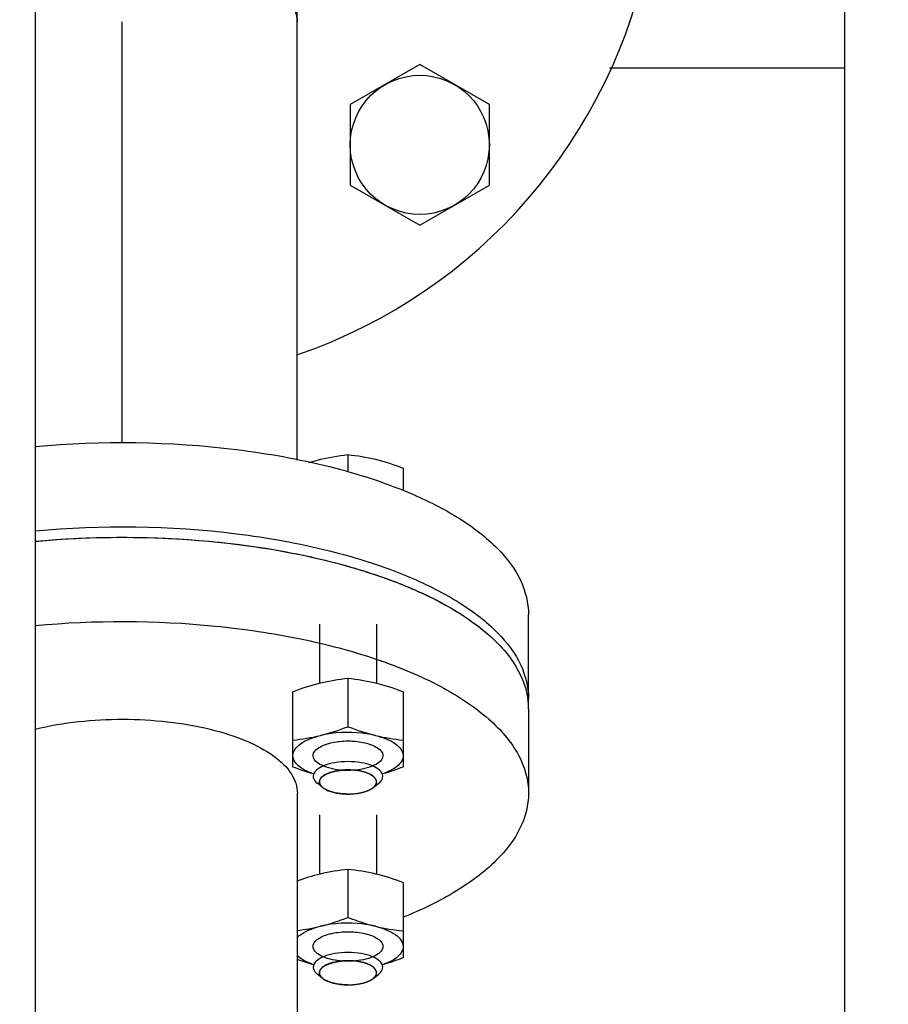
# Model space of a CAD drawing. Header units: millimetres. Extents: x 0 to 1189, y 0 to 841.
# Tile 60 of 172: x 637.65 to 643.64, y 305.76 to 312.55. Entities that reach past the tile are written whole.
import ezdxf
from ezdxf.enums import TextEntityAlignment as Align

# ---------------------------------------------------------------- set-up
doc = ezdxf.new("R2010")
doc.units = ezdxf.units.MM
doc.header["$LTSCALE"] = 65.395
doc.linetypes.add('CENTER', pattern=[0.6, 0.375, -0.075, 0.075, -0.075])
doc.layers.get('0').update_dxf_attribs({"linetype": 'CONTINUOUS'})
for name, color, linetype in [('32007_153200_12_ABL1862', 7, 'CONTINUOUS'), ('32007_153200_12_T2_PBL2089', 7, 'CONTINUOUS'), ('32007_153200_13_ABL1738', 7, 'CONTINUOUS'), ('32007_153200_13_T1_PBL1775', 7, 'CONTINUOUS'), ('8M32E_GENSET_GENERATOR_ABL1724', 7, 'CONTINUOUS'), ('8M32E_GENSET_GENERATOR_T1_PBL1725', 7, 'CONTINUOUS'), ('8M32E_GENSET_VERROHRUNG_ABL1728', 7, 'CONTINUOUS'), ('D2616-2-K-76_1-2_9-60_3-2_9_PBL1779', 7, 'CONTINUOUS'), ('D931_1-M12X50_PBL1780', 7, 'CONTINUOUS'), ('D931_1-M12X50_PBL1781', 7, 'CONTINUOUS'), ('D931_1-M16X60_PBL1788', 7, 'CONTINUOUS'), ('D934-M12_PBL1778', 7, 'CONTINUOUS'), ('D934-M12_PBL1786', 7, 'CONTINUOUS'), ('E1514-FF-DN50-PN6X2_PBL1737', 7, 'CONTINUOUS'), ('EN1092-1-01A-DN50-PN6_PBL1739', 7, 'CONTINUOUS'), ('EN1092-1-01A-DN65_PN16-77_5_PBL2256', 7, 'CONTINUOUS'), ('oben_15_VBL1723', 7, 'CONTINUOUS')]:
    doc.layers.add(name, color=color, linetype=linetype)
doc.styles.get("Standard").update_dxf_attribs({"font": 'txt', "width": 0.6})
doc.dimstyles.new('DIMSTYLE_4', dxfattribs={"dimtxt": 3.5, "dimasz": 3.5, "dimexe": 1.8, "dimexo": 0, "dimgap": 0.875, "dimtad": 1, "dimdec": 0, "dimlfac": 25, "dimdsep": 46, "dimtxsty": 'Standard', "dimblk": '_FILLED', "dimblk1": '_FILLED', "dimblk2": '_FILLED', "dimcen": 0.09, "dimadec": 0, "dimazin": 0, "dimtp": 2, "dimtm": 2, "dimtfac": 1, "dimtdec": 0, "dimtofl": 0, "dimtmove": 0, "dimatfit": 3, "dimldrblk": '_FILLED', "dimfxl": 1, "dimtolj": 1, "dimarcsym": 0})

# ---------------------------------------------------------------- blocks, each defined once
blk = doc.blocks.new('_FILLED')
at = {"color": 0, "linetype": 'ByBlock'}
blk.add_solid([(0, 0), (-1, 0.1671), (-1, -0.1671)], dxfattribs=at)
blk = doc.blocks.new('*D15')
at = {"color": 2, "linetype": 'Continuous'}
for p, q in [((625.1793, 298.9369), (625.1793, 365.0173)), ((1060.2302, 300.0614), (1060.2302, 365.0173)), ((625.1793, 363.2173), (842.7048, 363.2173)), ((1060.2302, 363.2173), (842.7048, 363.2173))]:
    blk.add_line(p, q, dxfattribs=at)
at = {"color": 2, "linetype": 'Continuous', "xscale": 3.5, "yscale": 3.5, "zscale": 3.5, "rotation": 180}
blk.add_blockref('_FILLED', (625.1793, 363.2173), dxfattribs=at)
at = {"color": 2, "linetype": 'Continuous', "xscale": 3.5, "yscale": 3.5, "zscale": 3.5}
blk.add_blockref('_FILLED', (1060.2302, 363.2173), dxfattribs=at)
at = {"color": 2, "linetype": 'Continuous', "width": 0.647619}
blk.add_text('10876', height=3.5, dxfattribs=at).set_placement((842.7048, 364.0923), align=Align.CENTER)
blk = doc.blocks.new('8M32E_GENSET_GENERATOR_T1_PBL1725', base_point=(691.0193, 287.4169))
at = {"layer": '8M32E_GENSET_GENERATOR_T1_PBL1725', "color": 7, "linetype": 'Continuous'}
for p, q in [((643.3393, 264.9369), (643.3393, 323.3369)), ((637.7593, 301.5453), (637.7593, 318.8493)), ((641.1593, 307.7983), (641.1593, 307.2183)), ((639.5653, 301.5453), (639.5653, 307.2183))]:
    blk.add_line(p, q, dxfattribs=at)
for centre, radius, start, end in [((640.6541, 307.7981), 0.5052, 0.46446, 8.21504), ((640.6593, 307.7983), 0.5, 0.00001, 0.44377)]:
    blk.add_arc(centre, radius, start, end, dxfattribs=at)
for points, knots in [([(637.7587, 308.9541), (638.1566, 308.991), (638.7532, 308.9914), (639.5168, 308.8857), (640.0305, 308.7588), (640.4695, 308.5897), (640.8157, 308.3844), (641.0575, 308.1493), (641.1412, 307.9596), (641.1541, 307.8703)], [0, 0, 0, 0, 0.317099, 0.469824, 0.610994, 0.736002, 0.841869, 0.928365, 1, 1, 1, 1]), ([(637.7587, 308.3741), (638.1704, 308.4123), (638.787, 308.4108), (639.5731, 308.2953), (640.0962, 308.1585), (640.5366, 307.9775), (640.8751, 307.7591), (641.1004, 307.5079), (641.1593, 307.3087), (641.1593, 307.2183)], [0, 0, 0, 0, 0.322055, 0.476418, 0.618059, 0.742138, 0.845795, 0.92959, 1, 1, 1, 1]), ([(637.7585, 307.6602), (637.955, 307.7079), (638.2635, 307.7387), (638.6678, 307.7169), (638.9542, 307.668), (639.202, 307.5907), (639.3959, 307.4892), (639.5283, 307.3678), (639.5653, 307.2643), (639.5653, 307.2183)], [0, 0, 0, 0, 0.30262, 0.458423, 0.605553, 0.736367, 0.845372, 0.931134, 1, 1, 1, 1]), ([(641.1593, 307.2183), (641.1593, 307.137), (641.1129, 306.9601), (640.9293, 306.729), (640.6491, 306.5236), (640.4221, 306.4147), (640.2959, 306.3636)], [0, 0, 0, 0, 0.190738, 0.412005, 0.680511, 1, 1, 1, 1])]:
    blk.add_open_spline(points, degree=3, knots=knots, dxfattribs=at)
blk = doc.blocks.new('8M32E_GENSET_GENERATOR_ABL1724', base_point=(691.0193, 287.4169))
at = {"layer": '8M32E_GENSET_GENERATOR_T1_PBL1725'}
blk.add_blockref('8M32E_GENSET_GENERATOR_T1_PBL1725', (691.0193, 287.4169), dxfattribs=at)
blk = doc.blocks.new('E1514-FF-DN50-PN6X2_PBL1737', base_point=(638.3589, 308.4257))
at = {"layer": 'E1514-FF-DN50-PN6X2_PBL1737', "color": 7, "linetype": 'Continuous'}
for p, q in [((635.5589, 307.7984), (635.5589, 307.8709)), ((641.1589, 307.8022), (641.1589, 307.8709)), ((635.5589, 307.7984), (635.5589, 307.8016)), ((635.5589, 307.7982), (635.5589, 307.7984)), ((635.5589, 307.7967), (635.5589, 307.7982))]:
    blk.add_line(p, q, dxfattribs=at)
blk.add_arc((639.6855, 306.8726), 1.8734, 57.20999, 57.99048, dxfattribs=at)
for points, knots in [([(637.7582, 309.0267), (638.2186, 309.0695), (638.9053, 309.061), (639.7663, 308.9077), (640.1603, 308.7831), (640.3388, 308.7077)], [0, 0, 0, 0, 0.529296, 0.778155, 1, 1, 1, 1]), ([(637.7582, 308.9542), (638.1326, 308.989), (638.8648, 308.9927), (639.5894, 308.8754), (639.9285, 308.7784)], [0, 0, 0, 0, 0.515961, 1, 1, 1, 1]), ([(635.5589, 307.8709), (635.5589, 307.9686), (635.6289, 308.1859), (635.8896, 308.4515), (636.2765, 308.6785), (636.5853, 308.7909), (636.7564, 308.8413)], [0, 0, 0, 0, 0.179761, 0.398071, 0.671698, 1, 1, 1, 1]), ([(635.5589, 307.8016), (635.5595, 307.8991), (635.6306, 308.1156), (635.8913, 308.3802), (636.2776, 308.6065), (636.5858, 308.7185), (636.7564, 308.7688)], [0, 0, 0, 0, 0.179821, 0.398293, 0.671917, 1, 1, 1, 1]), ([(639.9285, 308.7784), (639.9648, 308.768), (640.1036, 308.7263), (640.2401, 308.6769), (640.3388, 308.6352)], [0, 0, 0, 0, 0.260661, 1, 1, 1, 1]), ([(640.3388, 308.7077), (640.459, 308.6569), (640.6753, 308.5489), (640.9415, 308.3472), (641.1154, 308.1213), (641.1589, 307.95), (641.1589, 307.8709)], [0, 0, 0, 0, 0.317964, 0.585742, 0.807567, 1, 1, 1, 1]), ([(640.3388, 308.6352), (640.3697, 308.6221), (640.4862, 308.5706), (640.5991, 308.5108), (640.6785, 308.4612)], [0, 0, 0, 0, 0.264068, 1, 1, 1, 1]), ([(640.7001, 308.4475), (640.7226, 308.433), (640.8058, 308.3768), (640.884, 308.3128), (640.9363, 308.2608)], [0, 0, 0, 0, 0.266096, 1, 1, 1, 1])]:
    blk.add_open_spline(points, degree=3, knots=knots, dxfattribs=at)
blk = doc.blocks.new('EN1092-1-01A-DN50-PN6_PBL1739', base_point=(638.3589, 308.7529))
at = {"layer": 'EN1092-1-01A-DN50-PN6_PBL1739', "color": 7, "linetype": 'Continuous'}
for p, q in [((635.5589, 307.8709), (635.5589, 308.451)), ((641.1589, 307.8709), (641.1589, 308.451))]:
    blk.add_line(p, q, dxfattribs=at)
for points, knots in [([(637.7582, 309.6068), (638.2186, 309.6495), (638.9053, 309.641), (639.7663, 309.4878), (640.1603, 309.3632), (640.3388, 309.2877)], [0, 0, 0, 0, 0.529296, 0.778155, 1, 1, 1, 1]), ([(635.5589, 308.451), (635.5589, 308.5486), (635.6289, 308.7659), (635.8896, 309.0316), (636.2765, 309.2586), (636.5853, 309.3709), (636.7564, 309.4214)], [0, 0, 0, 0, 0.179761, 0.398071, 0.671698, 1, 1, 1, 1]), ([(640.3388, 309.2877), (640.459, 309.2369), (640.6753, 309.129), (640.9415, 308.9272), (641.1154, 308.7014), (641.1589, 308.53), (641.1589, 308.451)], [0, 0, 0, 0, 0.317964, 0.585742, 0.807567, 1, 1, 1, 1]), ([(637.7582, 309.0267), (638.2186, 309.0695), (638.9053, 309.061), (639.7663, 308.9077), (640.1603, 308.7831), (640.3388, 308.7077)], [0, 0, 0, 0, 0.529296, 0.778155, 1, 1, 1, 1]), ([(635.5589, 307.8709), (635.5589, 307.9686), (635.6289, 308.1859), (635.8896, 308.4515), (636.2765, 308.6785), (636.5853, 308.7909), (636.7564, 308.8413)], [0, 0, 0, 0, 0.179761, 0.398071, 0.671698, 1, 1, 1, 1]), ([(640.3388, 308.7077), (640.459, 308.6569), (640.6753, 308.5489), (640.9415, 308.3472), (641.1154, 308.1213), (641.1589, 307.95), (641.1589, 307.8709)], [0, 0, 0, 0, 0.317964, 0.585742, 0.807567, 1, 1, 1, 1])]:
    blk.add_open_spline(points, degree=3, knots=knots, dxfattribs=at)
blk = doc.blocks.new('32007_153200_13_T1_PBL1775', base_point=(638.6593, 311.2788))
at = {"layer": '32007_153200_13_T1_PBL1775', "color": 2, "linetype": 'CENTER'}
blk.add_line((638.3589, 309.6343), (638.3589, 312.5341), dxfattribs=at)
at = {"layer": '32007_153200_13_T1_PBL1775', "color": 7, "linetype": 'Continuous'}
blk.add_line((639.5649, 309.5139), (639.5649, 312.5341), dxfattribs=at)
blk.add_open_spline([(637.7537, 312.9749), (637.9503, 313.0231), (638.2593, 313.0544), (638.6643, 313.033), (638.9516, 312.9844), (639.2002, 312.9071), (639.3948, 312.8055), (639.5277, 312.6839), (639.5649, 312.5802), (639.5649, 312.5341)], degree=3, knots=[0, 0, 0, 0, 0.302296, 0.45811, 0.60532, 0.736238, 0.845334, 0.931141, 1, 1, 1, 1], dxfattribs=at)
blk = doc.blocks.new('D2616-2-K-76_1-2_9-60_3-2_9_PBL1779', base_point=(638.8182, 313.9652))
at = {"layer": 'D2616-2-K-76_1-2_9-60_3-2_9_PBL1779', "color": 7, "linetype": 'Continuous'}
for p, q in [((639.8809, 314.7532), (639.8809, 315.1286)), ((639.5763, 312.9058), (639.862, 314.536)), ((639.5649, 312.5341), (639.5649, 312.7738))]:
    blk.add_line(p, q, dxfattribs=at)
for centre, radius, start, end in [((638.6203, 314.7534), 1.2606, 350.06851, 359.98924), ((638.2879, 310.7752), 2.2637, 98.90602, 102.94163), ((638.3368, 310.4688), 2.574, 95.22212, 98.92601), ((638.356, 310.2662), 2.7775, 91.71655, 95.23702), ((638.3589, 310.1963), 2.8475, 88.26871, 91.73129), ((638.3617, 310.2662), 2.7775, 84.76298, 88.28345), ((638.381, 310.4688), 2.574, 81.07399, 84.77788), ((638.4299, 310.7752), 2.2637, 77.05837, 81.09398), ((638.2429, 310.9791), 2.0549, 102.99265, 103.71044), ((640.3312, 312.7739), 0.7663, 170.08749, 180.00822)]:
    blk.add_arc(centre, radius, start, end, dxfattribs=at)
at = {"layer": 'D2616-2-K-76_1-2_9-60_3-2_9_PBL1779', "color": 9, "linetype": 'Continuous'}
for points, knots in [([(637.7589, 315.3443), (637.8069, 315.353), (638.0054, 315.3839), (638.2067, 315.3964), (638.3589, 315.3964)], [0, 0, 0, 0, 0.242725, 1, 1, 1, 1]), ([(639.8809, 314.7532), (639.8809, 314.9655), (639.5498, 315.1781), (639.1995, 315.2936), (638.8381, 315.3749), (638.5537, 315.3964), (638.3589, 315.3964)], [0, 0, 0, 0, 0.367016, 0.507698, 0.66316, 1, 1, 1, 1]), ([(637.7592, 315.1674), (637.8071, 315.1762), (638.0055, 315.2074), (638.2068, 315.22), (638.3589, 315.22)], [0, 0, 0, 0, 0.242582, 1, 1, 1, 1]), ([(639.862, 314.536), (639.8695, 314.579), (639.8621, 314.6754), (639.7807, 314.8077), (639.6432, 314.9248), (639.3736, 315.0703), (638.9371, 315.1888), (638.5605, 315.22), (638.3589, 315.22)], [0, 0, 0, 0, 0.072914, 0.15422, 0.25279, 0.371595, 0.663333, 1, 1, 1, 1]), ([(637.7555, 313.3924), (637.8024, 313.4037), (638.0011, 313.4441), (638.2045, 313.4598), (638.3589, 313.4598)], [0, 0, 0, 0, 0.238141, 1, 1, 1, 1]), ([(639.5763, 312.9058), (639.5824, 312.9406), (639.5764, 313.0188), (639.5105, 313.1258), (639.3991, 313.2207), (639.1808, 313.3386), (638.8272, 313.4345), (638.5221, 313.4598), (638.3589, 313.4598)], [0, 0, 0, 0, 0.072914, 0.154221, 0.25279, 0.371595, 0.663333, 1, 1, 1, 1]), ([(637.7559, 313.2152), (637.8027, 313.2266), (638.0011, 313.2676), (638.2045, 313.2835), (638.3589, 313.2835)], [0, 0, 0, 0, 0.237834, 1, 1, 1, 1]), ([(639.5649, 312.7738), (639.5649, 312.942), (639.3026, 313.1105), (639.025, 313.202), (638.7386, 313.2664), (638.5133, 313.2835), (638.3589, 313.2835)], [0, 0, 0, 0, 0.367016, 0.507698, 0.663161, 1, 1, 1, 1])]:
    blk.add_open_spline(points, degree=3, knots=knots, dxfattribs=at)
at = {"layer": 'D2616-2-K-76_1-2_9-60_3-2_9_PBL1779', "color": 7, "linetype": 'Continuous'}
for points in [[(639.0816, 312.9421), (639.0339, 312.9572), (638.9856, 312.9702), (638.9368, 312.9814)], [(639.2116, 312.8945), (639.1691, 312.9124), (639.1256, 312.9282), (639.0816, 312.9421)], [(639.5373, 312.6424), (639.5243, 312.6676), (639.5076, 312.691), (639.4888, 312.7122)]]:
    blk.add_open_spline(points, degree=3, dxfattribs=at)
for points, knots in [([(639.3243, 312.8395), (639.3156, 312.8444), (639.2789, 312.8644), (639.2409, 312.8821), (639.2116, 312.8945)], [0, 0, 0, 0, 0.239746, 1, 1, 1, 1]), ([(639.4174, 312.7783), (639.4104, 312.7838), (639.3805, 312.8059), (639.349, 312.8256), (639.3243, 312.8395)], [0, 0, 0, 0, 0.238153, 1, 1, 1, 1]), ([(639.4888, 312.7122), (639.4837, 312.718), (639.4616, 312.7417), (639.4369, 312.7632), (639.4174, 312.7783)], [0, 0, 0, 0, 0.237316, 1, 1, 1, 1]), ([(639.5649, 312.5341), (639.5649, 312.5617), (639.5573, 312.5996), (639.5418, 312.6337), (639.5373, 312.6424)], [0, 0, 0, 0, 0.738496, 1, 1, 1, 1])]:
    blk.add_open_spline(points, degree=3, knots=knots, dxfattribs=at)
blk = doc.blocks.new('EN1092-1-01A-DN65_PN16-77_5_PBL2256', base_point=(638.1559, 313.5729))
at = {"layer": 'EN1092-1-01A-DN65_PN16-77_5_PBL2256', "color": 7, "linetype": 'Continuous'}
blk.add_arc((638.3589, 313.7369), 3.7, 289.09872, 49.05465, dxfattribs=at)
blk = doc.blocks.new('32007_153200_13_ABL1738', base_point=(638.3435, 313.245))
at = {"layer": '32007_153200_13_T1_PBL1775'}
blk.add_blockref('32007_153200_13_T1_PBL1775', (638.6593, 311.2788), dxfattribs=at)
at = {"layer": 'D2616-2-K-76_1-2_9-60_3-2_9_PBL1779'}
blk.add_blockref('D2616-2-K-76_1-2_9-60_3-2_9_PBL1779', (638.8182, 313.9652), dxfattribs=at)
at = {"layer": 'EN1092-1-01A-DN50-PN6_PBL1739'}
blk.add_blockref('EN1092-1-01A-DN50-PN6_PBL1739', (638.3589, 308.7529), dxfattribs=at)
at = {"layer": 'EN1092-1-01A-DN65_PN16-77_5_PBL2256'}
blk.add_blockref('EN1092-1-01A-DN65_PN16-77_5_PBL2256', (638.1559, 313.5729), dxfattribs=at)
blk = doc.blocks.new('D934-M12_PBL1778', base_point=(639.9145, 307.681))
at = {"layer": 'D934-M12_PBL1778', "color": 7, "linetype": 'Continuous'}
for p, q in [((639.9145, 308.0107), (639.9145, 307.6769)), ((639.5345, 307.3987), (639.5345, 307.9179)), ((640.2945, 307.9179), (640.2945, 307.3987))]:
    blk.add_line(p, q, dxfattribs=at)
for points in [[(639.7245, 307.9786), (639.7869, 307.9938), (639.8506, 308.004), (639.9145, 308.0107)], [(639.9145, 308.0107), (639.9784, 308.004), (640.0421, 307.9938), (640.1045, 307.9786)], [(639.5345, 307.9179), (639.5966, 307.9418), (639.6599, 307.9628), (639.7245, 307.9786)], [(640.1045, 307.9786), (640.1691, 307.9628), (640.2324, 307.9418), (640.2945, 307.9179)], [(639.7245, 307.6162), (639.7891, 307.632), (639.8524, 307.653), (639.9145, 307.6769)], [(639.9145, 307.6769), (639.9766, 307.653), (640.0399, 307.632), (640.1045, 307.6162)], [(639.5345, 307.5842), (639.5984, 307.5908), (639.6621, 307.601), (639.7245, 307.6162)], [(640.1045, 307.6162), (640.1669, 307.601), (640.2306, 307.5908), (640.2945, 307.5842)], [(639.6745, 307.3513), (639.6271, 307.3649), (639.5805, 307.381), (639.5345, 307.3987)], [(640.2945, 307.3987), (640.2485, 307.381), (640.2019, 307.3649), (640.1545, 307.3513)]]:
    blk.add_open_spline(points, degree=3, dxfattribs=at)
for points, knots in [([(640.1045, 307.6161), (640.0743, 307.6235), (639.9487, 307.6442), (639.818, 307.6389), (639.7245, 307.6161)], [0, 0, 0, 0, 0.243854, 1, 1, 1, 1]), ([(639.5345, 307.4771), (639.5346, 307.5088), (639.5771, 307.5579), (639.6492, 307.5938), (639.6978, 307.6096), (639.7245, 307.6161)], [0, 0, 0, 0, 0.386008, 0.665351, 1, 1, 1, 1]), ([(639.773, 307.559), (639.7836, 307.5623), (639.8299, 307.5741), (639.8779, 307.5785), (639.9145, 307.5785)], [0, 0, 0, 0, 0.232315, 1, 1, 1, 1]), ([(639.9145, 307.5785), (639.9271, 307.5785), (639.9747, 307.5769), (640.0224, 307.5693), (640.056, 307.559)], [0, 0, 0, 0, 0.263414, 1, 1, 1, 1]), ([(640.1045, 307.6161), (640.1312, 307.6096), (640.1799, 307.5938), (640.2519, 307.5579), (640.2944, 307.5088), (640.2945, 307.4771)], [0, 0, 0, 0, 0.334649, 0.613992, 1, 1, 1, 1]), ([(639.9145, 307.3756), (639.8671, 307.3756), (639.7994, 307.383), (639.7235, 307.4133), (639.6861, 307.4401), (639.6696, 307.4769), (639.6859, 307.5137), (639.723, 307.5406), (639.7547, 307.5533), (639.773, 307.559)], [0, 0, 0, 0, 0.344713, 0.484315, 0.591626, 0.672717, 0.753659, 0.860677, 1, 1, 1, 1]), ([(640.056, 307.559), (640.0743, 307.5533), (640.106, 307.5406), (640.1432, 307.5137), (640.1595, 307.4769), (640.1429, 307.4401), (640.1056, 307.4133), (640.0296, 307.383), (639.9619, 307.3756), (639.9145, 307.3756)], [0, 0, 0, 0, 0.13932, 0.246337, 0.327278, 0.408364, 0.51567, 0.655263, 1, 1, 1, 1]), ([(639.6745, 307.3528), (639.6543, 307.3597), (639.5974, 307.3824), (639.5346, 307.4344), (639.5345, 307.4771)], [0, 0, 0, 0, 0.333314, 1, 1, 1, 1]), ([(640.2945, 307.4771), (640.2945, 307.4649), (640.2734, 307.4003), (640.2043, 307.3699), (640.1545, 307.3528)], [0, 0, 0, 0, 0.188031, 1, 1, 1, 1])]:
    blk.add_open_spline(points, degree=3, knots=knots, dxfattribs=at)
blk = doc.blocks.new('D931_1-M12X50_PBL1780', base_point=(639.9694, 308.382))
at = {"layer": 'D931_1-M12X50_PBL1780', "color": 7, "linetype": 'Continuous'}
for p, q in [((639.9145, 309.5514), (639.9145, 309.4349)), ((640.2945, 309.4587), (640.2945, 309.3031)), ((639.7402, 307.257), (639.7022, 307.2874)), ((640.0888, 307.257), (640.1268, 307.2874))]:
    blk.add_line(p, q, dxfattribs=at)
at = {"layer": 'D931_1-M12X50_PBL1780', "color": 2, "linetype": 'Continuous'}
for p, q in [((639.7174, 308.3834), (639.7174, 307.9768)), ((640.1116, 308.3834), (640.1116, 307.9768)), ((639.7438, 307.2542), (639.7402, 307.257)), ((640.0852, 307.2542), (640.0888, 307.257))]:
    blk.add_line(p, q, dxfattribs=at)
at = {"layer": 'D931_1-M12X50_PBL1780', "color": 7, "linetype": 'Continuous'}
for points, knots in [([(639.6443, 309.497), (639.6667, 309.504), (639.7551, 309.5292), (639.8463, 309.5443), (639.9145, 309.5514)], [0, 0, 0, 0, 0.254896, 1, 1, 1, 1]), ([(639.9145, 309.5514), (639.9784, 309.5448), (640.108, 309.5239), (640.2324, 309.4825), (640.2945, 309.4587)], [0, 0, 0, 0, 0.491392, 1, 1, 1, 1]), ([(639.9145, 307.4361), (639.8838, 307.4361), (639.8248, 307.4309), (639.741, 307.4109), (639.6745, 307.3682), (639.6745, 307.3347)], [0, 0, 0, 0, 0.337, 0.632816, 1, 1, 1, 1]), ([(639.9145, 307.3791), (639.8893, 307.3791), (639.8409, 307.3747), (639.772, 307.3583), (639.7174, 307.3233), (639.7174, 307.2958)], [0, 0, 0, 0, 0.337, 0.632816, 1, 1, 1, 1]), ([(640.1545, 307.3347), (640.1545, 307.3682), (640.088, 307.4109), (640.0042, 307.4309), (639.9452, 307.4361), (639.9145, 307.4361)], [0, 0, 0, 0, 0.367184, 0.663, 1, 1, 1, 1]), ([(640.1116, 307.2958), (640.1116, 307.3233), (640.057, 307.3583), (639.9881, 307.3747), (639.9397, 307.3791), (639.9145, 307.3791)], [0, 0, 0, 0, 0.367184, 0.663, 1, 1, 1, 1]), ([(639.6745, 307.3347), (639.6745, 307.3306), (639.6773, 307.3118), (639.6909, 307.2965), (639.7022, 307.2874)], [0, 0, 0, 0, 0.221468, 1, 1, 1, 1]), ([(640.1268, 307.2874), (640.1311, 307.2908), (640.1448, 307.3032), (640.1545, 307.3216), (640.1545, 307.3347)], [0, 0, 0, 0, 0.294113, 1, 1, 1, 1]), ([(639.7174, 307.2958), (639.7174, 307.2924), (639.7197, 307.277), (639.7309, 307.2644), (639.7402, 307.257)], [0, 0, 0, 0, 0.221468, 1, 1, 1, 1]), ([(639.7402, 307.257), (639.7608, 307.2404), (639.8199, 307.2189), (639.8803, 307.2125), (639.9145, 307.2125)], [0, 0, 0, 0, 0.436721, 1, 1, 1, 1]), ([(639.9145, 307.2125), (639.9487, 307.2125), (640.0091, 307.2189), (640.0682, 307.2404), (640.0888, 307.257)], [0, 0, 0, 0, 0.563279, 1, 1, 1, 1]), ([(640.0888, 307.257), (640.0923, 307.2598), (640.1036, 307.2699), (640.1116, 307.285), (640.1116, 307.2958)], [0, 0, 0, 0, 0.294113, 1, 1, 1, 1])]:
    blk.add_open_spline(points, degree=3, knots=knots, dxfattribs=at)
at = {"layer": 'D931_1-M12X50_PBL1780', "color": 2, "linetype": 'Continuous'}
for points, knots in [([(639.7178, 307.301), (639.7184, 307.3023), (639.7194, 307.3049), (639.7209, 307.3087), (639.7222, 307.3118), (639.7232, 307.3144), (639.7239, 307.316), (639.7244, 307.3173), (639.7248, 307.3185), (639.7264, 307.32), (639.7281, 307.3219), (639.7305, 307.3243), (639.7334, 307.3273), (639.7363, 307.3304), (639.7383, 307.3325), (639.7395, 307.3337), (639.7402, 307.3345), (639.7407, 307.3351), (639.7416, 307.3356), (639.7431, 307.3366), (639.7462, 307.3385), (639.7506, 307.3412), (639.7559, 307.3444), (639.7602, 307.3471), (639.7633, 307.349), (639.765, 307.3501), (639.7674, 307.351), (639.7701, 307.3521), (639.7746, 307.3539), (639.7801, 307.3561), (639.7857, 307.3583), (639.7901, 307.3601), (639.7929, 307.3611), (639.7951, 307.3621), (639.7978, 307.3627), (639.8024, 307.3639), (639.8091, 307.3656), (639.817, 307.3677), (639.825, 307.3696), (639.8315, 307.3715), (639.8375, 307.3722), (639.8434, 307.3731), (639.8508, 307.3741), (639.8596, 307.3754), (639.8669, 307.3764), (639.8728, 307.3773), (639.8791, 307.3774), (639.8867, 307.3778), (639.8991, 307.3784), (639.9083, 307.3788), (639.9145, 307.3791)], [0, 0, 0, 0, 0.03125, 0.0625, 0.09375, 0.109375, 0.125, 0.132812, 0.140625, 0.15625, 0.171875, 0.1875, 0.21875, 0.25, 0.265625, 0.273438, 0.28125, 0.285156, 0.289062, 0.296875, 0.3125, 0.34375, 0.375, 0.40625, 0.421875, 0.429688, 0.4375, 0.453125, 0.46875, 0.5, 0.53125, 0.546875, 0.5625, 0.570312, 0.578125, 0.59375, 0.625, 0.65625, 0.6875, 0.71875, 0.734375, 0.75, 0.78125, 0.8125, 0.84375, 0.859375, 0.875, 0.90625, 0.9375, 1, 1, 1, 1]), ([(640.1112, 307.301), (640.1107, 307.3023), (640.1096, 307.3049), (640.1081, 307.3087), (640.1068, 307.3118), (640.1058, 307.3144), (640.1051, 307.316), (640.1046, 307.3173), (640.1042, 307.3185), (640.1026, 307.32), (640.1009, 307.3219), (640.0986, 307.3243), (640.0957, 307.3273), (640.0927, 307.3304), (640.0907, 307.3325), (640.0896, 307.3337), (640.0888, 307.3345), (640.0883, 307.3351), (640.0874, 307.3356), (640.0859, 307.3366), (640.0828, 307.3385), (640.0784, 307.3412), (640.0731, 307.3444), (640.0688, 307.3471), (640.0657, 307.349), (640.064, 307.3501), (640.0616, 307.351), (640.0589, 307.3521), (640.0544, 307.3539), (640.0489, 307.3561), (640.0433, 307.3583), (640.0389, 307.3601), (640.0361, 307.3611), (640.034, 307.3621), (640.0313, 307.3627), (640.0266, 307.3639), (640.02, 307.3656), (640.012, 307.3677), (640.004, 307.3696), (639.9975, 307.3715), (639.9915, 307.3722), (639.9856, 307.3731), (639.9783, 307.3741), (639.9694, 307.3754), (639.9621, 307.3764), (639.9562, 307.3773), (639.95, 307.3774), (639.9423, 307.3778), (639.9299, 307.3784), (639.9207, 307.3788), (639.9145, 307.3791)], [0, 0, 0, 0, 0.03125, 0.0625, 0.09375, 0.109375, 0.125, 0.132812, 0.140625, 0.15625, 0.171875, 0.1875, 0.21875, 0.25, 0.265625, 0.273438, 0.28125, 0.285156, 0.289062, 0.296875, 0.3125, 0.34375, 0.375, 0.40625, 0.421875, 0.429688, 0.4375, 0.453125, 0.46875, 0.5, 0.53125, 0.546875, 0.5625, 0.570312, 0.578125, 0.59375, 0.625, 0.65625, 0.6875, 0.71875, 0.734375, 0.75, 0.78125, 0.8125, 0.84375, 0.859375, 0.875, 0.90625, 0.9375, 1, 1, 1, 1]), ([(639.7402, 307.257), (639.7383, 307.2587), (639.736, 307.2608), (639.733, 307.2634), (639.7314, 307.2651), (639.7295, 307.2674), (639.7276, 307.2696), (639.7261, 307.2714), (639.7251, 307.2732), (639.7239, 307.275), (639.7228, 307.2768), (639.7218, 307.2782), (639.7214, 307.2796), (639.7206, 307.2815), (639.7199, 307.2833), (639.719, 307.2852), (639.7186, 307.2871), (639.7182, 307.2894), (639.7178, 307.2918), (639.7175, 307.2937), (639.7177, 307.2957), (639.7177, 307.2981), (639.7178, 307.3001), (639.7178, 307.301)], [0, 0, 0, 0, 0.125, 0.15625, 0.1875, 0.25, 0.3125, 0.34375, 0.375, 0.4375, 0.46875, 0.5, 0.53125, 0.5625, 0.625, 0.65625, 0.6875, 0.75, 0.8125, 0.84375, 0.875, 0.9375, 1, 1, 1, 1]), ([(640.0888, 307.257), (640.0907, 307.2587), (640.0931, 307.2608), (640.096, 307.2634), (640.0976, 307.2651), (640.0995, 307.2674), (640.1014, 307.2696), (640.1029, 307.2714), (640.104, 307.2732), (640.1051, 307.275), (640.1062, 307.2768), (640.1072, 307.2782), (640.1077, 307.2796), (640.1084, 307.2815), (640.1091, 307.2833), (640.11, 307.2852), (640.1104, 307.2871), (640.1108, 307.2894), (640.1112, 307.2918), (640.1115, 307.2937), (640.1113, 307.2957), (640.1113, 307.2981), (640.1112, 307.3001), (640.1112, 307.301)], [0, 0, 0, 0, 0.125, 0.15625, 0.1875, 0.25, 0.3125, 0.34375, 0.375, 0.4375, 0.46875, 0.5, 0.53125, 0.5625, 0.625, 0.65625, 0.6875, 0.75, 0.8125, 0.84375, 0.875, 0.9375, 1, 1, 1, 1]), ([(639.7987, 307.2284), (639.796, 307.2293), (639.7919, 307.2307), (639.7865, 307.2325), (639.7828, 307.234), (639.7789, 307.2354), (639.7752, 307.2369), (639.7717, 307.2385), (639.768, 307.24), (639.7648, 307.2418), (639.7614, 307.2434), (639.7582, 307.2451), (639.7552, 307.2469), (639.7521, 307.2486), (639.7484, 307.2511), (639.7457, 307.2529), (639.7438, 307.2542)], [0, 0, 0, 0, 0.125, 0.1875, 0.25, 0.3125, 0.375, 0.4375, 0.5, 0.5625, 0.625, 0.6875, 0.75, 0.8125, 0.875, 1, 1, 1, 1]), ([(639.9145, 307.2125), (639.9188, 307.2127), (639.9273, 307.213), (639.938, 307.2134), (639.9455, 307.2136), (639.9498, 307.2139), (639.956, 307.2147), (639.9632, 307.2154), (639.9715, 307.2164), (639.9767, 307.217), (639.9809, 307.2174), (639.9848, 307.2181), (639.9916, 307.2195), (639.9994, 307.221), (640.0062, 307.2223), (640.0101, 307.2231), (640.0131, 307.2236), (640.0157, 307.2245), (640.0192, 307.2255), (640.0253, 307.2273), (640.0315, 307.2291), (640.0368, 307.2307), (640.039, 307.2314), (640.0408, 307.2319), (640.0423, 307.2325), (640.045, 307.2336), (640.0488, 307.2352), (640.0533, 307.2371), (640.0579, 307.2391), (640.0617, 307.2407), (640.0643, 307.2418), (640.0658, 307.2424), (640.067, 307.2432), (640.0685, 307.2441), (640.0722, 307.2464), (640.0778, 307.2497), (640.0827, 307.2527), (640.0852, 307.2542)], [0, 0, 0, 0, 0.0625, 0.125, 0.15625, 0.171875, 0.1875, 0.25, 0.28125, 0.3125, 0.328125, 0.34375, 0.375, 0.4375, 0.46875, 0.484375, 0.5, 0.515625, 0.53125, 0.5625, 0.625, 0.640625, 0.65625, 0.664062, 0.671875, 0.6875, 0.71875, 0.75, 0.78125, 0.8125, 0.828125, 0.835938, 0.84375, 0.859375, 0.875, 0.9375, 1, 1, 1, 1]), ([(639.8735, 307.2143), (639.8602, 307.2157), (639.8403, 307.2182), (639.819, 307.223), (639.8072, 307.2259), (639.8015, 307.2276), (639.7987, 307.2284)], [0, 0, 0, 0, 0.5, 0.75, 0.875, 1, 1, 1, 1])]:
    blk.add_open_spline(points, degree=3, knots=knots, dxfattribs=at)
blk.add_open_spline([(639.9145, 307.2125), (639.9076, 307.2126), (639.8939, 307.2128), (639.8803, 307.2138), (639.8735, 307.2143)], degree=3, dxfattribs=at)
blk = doc.blocks.new('D931_1-M12X50_PBL1781', base_point=(639.9145, 306.4831))
at = {"layer": 'D931_1-M12X50_PBL1781', "color": 2, "linetype": 'Continuous'}
for p, q in [((639.7174, 307.0685), (639.7174, 306.662)), ((640.1116, 307.0685), (640.1116, 306.662)), ((639.7438, 305.9393), (639.7402, 305.9421)), ((640.0852, 305.9393), (640.0888, 305.9421))]:
    blk.add_line(p, q, dxfattribs=at)
at = {"layer": 'D931_1-M12X50_PBL1781', "color": 7, "linetype": 'Continuous'}
for p, q in [((639.7402, 305.9421), (639.7022, 305.9725)), ((640.0888, 305.9421), (640.1268, 305.9725))]:
    blk.add_line(p, q, dxfattribs=at)
for points, knots in [([(639.9145, 306.1213), (639.8838, 306.1213), (639.8248, 306.116), (639.741, 306.096), (639.6745, 306.0533), (639.6745, 306.0198)], [0, 0, 0, 0, 0.337, 0.632816, 1, 1, 1, 1]), ([(640.1545, 306.0198), (640.1545, 306.0533), (640.088, 306.096), (640.0042, 306.116), (639.9452, 306.1213), (639.9145, 306.1213)], [0, 0, 0, 0, 0.367184, 0.663, 1, 1, 1, 1]), ([(639.6745, 306.0198), (639.6745, 306.0157), (639.6773, 305.997), (639.6909, 305.9816), (639.7022, 305.9725)], [0, 0, 0, 0, 0.221468, 1, 1, 1, 1]), ([(639.9145, 306.0642), (639.8893, 306.0642), (639.8409, 306.0599), (639.772, 306.0435), (639.7174, 306.0084), (639.7174, 305.9809)], [0, 0, 0, 0, 0.337, 0.632816, 1, 1, 1, 1]), ([(640.1116, 305.9809), (640.1116, 306.0084), (640.057, 306.0435), (639.9881, 306.0599), (639.9397, 306.0642), (639.9145, 306.0642)], [0, 0, 0, 0, 0.367184, 0.663, 1, 1, 1, 1]), ([(640.1268, 305.9725), (640.1311, 305.976), (640.1448, 305.9883), (640.1545, 306.0067), (640.1545, 306.0198)], [0, 0, 0, 0, 0.294113, 1, 1, 1, 1]), ([(639.7174, 305.9809), (639.7174, 305.9775), (639.7197, 305.9621), (639.7309, 305.9496), (639.7402, 305.9421)], [0, 0, 0, 0, 0.221468, 1, 1, 1, 1]), ([(640.0888, 305.9421), (640.0923, 305.9449), (640.1036, 305.955), (640.1116, 305.9702), (640.1116, 305.9809)], [0, 0, 0, 0, 0.294113, 1, 1, 1, 1]), ([(639.7402, 305.9421), (639.7608, 305.9255), (639.8199, 305.904), (639.8803, 305.8976), (639.9145, 305.8976)], [0, 0, 0, 0, 0.436721, 1, 1, 1, 1]), ([(639.9145, 305.8976), (639.9487, 305.8976), (640.0091, 305.904), (640.0682, 305.9255), (640.0888, 305.9421)], [0, 0, 0, 0, 0.563279, 1, 1, 1, 1])]:
    blk.add_open_spline(points, degree=3, knots=knots, dxfattribs=at)
at = {"layer": 'D931_1-M12X50_PBL1781', "color": 2, "linetype": 'Continuous'}
for points, knots in [([(639.7178, 305.9862), (639.7184, 305.9874), (639.7194, 305.99), (639.7209, 305.9938), (639.7222, 305.997), (639.7232, 305.9995), (639.7239, 306.0011), (639.7244, 306.0024), (639.7248, 306.0037), (639.7264, 306.0052), (639.7281, 306.007), (639.7305, 306.0094), (639.7334, 306.0125), (639.7363, 306.0155), (639.7383, 306.0176), (639.7395, 306.0188), (639.7402, 306.0196), (639.7407, 306.0202), (639.7416, 306.0208), (639.7431, 306.0217), (639.7462, 306.0236), (639.7506, 306.0263), (639.7559, 306.0296), (639.7602, 306.0323), (639.7633, 306.0341), (639.765, 306.0353), (639.7674, 306.0361), (639.7701, 306.0372), (639.7746, 306.039), (639.7801, 306.0412), (639.7857, 306.0434), (639.7901, 306.0452), (639.7929, 306.0463), (639.7951, 306.0472), (639.7978, 306.0479), (639.8024, 306.0491), (639.8091, 306.0507), (639.817, 306.0528), (639.825, 306.0548), (639.8315, 306.0566), (639.8375, 306.0573), (639.8434, 306.0582), (639.8508, 306.0592), (639.8596, 306.0605), (639.8669, 306.0615), (639.8728, 306.0624), (639.8791, 306.0625), (639.8867, 306.0629), (639.8991, 306.0635), (639.9083, 306.0639), (639.9145, 306.0642)], [0, 0, 0, 0, 0.03125, 0.0625, 0.09375, 0.109375, 0.125, 0.132812, 0.140625, 0.15625, 0.171875, 0.1875, 0.21875, 0.25, 0.265625, 0.273438, 0.28125, 0.285156, 0.289062, 0.296875, 0.3125, 0.34375, 0.375, 0.40625, 0.421875, 0.429688, 0.4375, 0.453125, 0.46875, 0.5, 0.53125, 0.546875, 0.5625, 0.570312, 0.578125, 0.59375, 0.625, 0.65625, 0.6875, 0.71875, 0.734375, 0.75, 0.78125, 0.8125, 0.84375, 0.859375, 0.875, 0.90625, 0.9375, 1, 1, 1, 1]), ([(640.1112, 305.9862), (640.1107, 305.9874), (640.1096, 305.99), (640.1081, 305.9938), (640.1068, 305.997), (640.1058, 305.9995), (640.1051, 306.0011), (640.1046, 306.0024), (640.1042, 306.0037), (640.1026, 306.0052), (640.1009, 306.007), (640.0986, 306.0094), (640.0957, 306.0125), (640.0927, 306.0155), (640.0907, 306.0176), (640.0896, 306.0188), (640.0888, 306.0196), (640.0883, 306.0202), (640.0874, 306.0208), (640.0859, 306.0217), (640.0828, 306.0236), (640.0784, 306.0263), (640.0731, 306.0296), (640.0688, 306.0323), (640.0657, 306.0341), (640.064, 306.0353), (640.0616, 306.0361), (640.0589, 306.0372), (640.0544, 306.039), (640.0489, 306.0412), (640.0433, 306.0434), (640.0389, 306.0452), (640.0361, 306.0463), (640.034, 306.0472), (640.0313, 306.0479), (640.0266, 306.0491), (640.02, 306.0507), (640.012, 306.0528), (640.004, 306.0548), (639.9975, 306.0566), (639.9915, 306.0573), (639.9856, 306.0582), (639.9783, 306.0592), (639.9694, 306.0605), (639.9621, 306.0615), (639.9562, 306.0624), (639.95, 306.0625), (639.9423, 306.0629), (639.9299, 306.0635), (639.9207, 306.0639), (639.9145, 306.0642)], [0, 0, 0, 0, 0.03125, 0.0625, 0.09375, 0.109375, 0.125, 0.132812, 0.140625, 0.15625, 0.171875, 0.1875, 0.21875, 0.25, 0.265625, 0.273438, 0.28125, 0.285156, 0.289062, 0.296875, 0.3125, 0.34375, 0.375, 0.40625, 0.421875, 0.429688, 0.4375, 0.453125, 0.46875, 0.5, 0.53125, 0.546875, 0.5625, 0.570312, 0.578125, 0.59375, 0.625, 0.65625, 0.6875, 0.71875, 0.734375, 0.75, 0.78125, 0.8125, 0.84375, 0.859375, 0.875, 0.90625, 0.9375, 1, 1, 1, 1]), ([(639.7402, 305.9421), (639.7383, 305.9438), (639.736, 305.9459), (639.733, 305.9485), (639.7314, 305.9503), (639.7295, 305.9525), (639.7276, 305.9547), (639.7261, 305.9565), (639.7251, 305.9583), (639.7239, 305.9601), (639.7228, 305.962), (639.7218, 305.9633), (639.7214, 305.9647), (639.7206, 305.9666), (639.7199, 305.9685), (639.719, 305.9703), (639.7186, 305.9722), (639.7182, 305.9746), (639.7178, 305.9769), (639.7175, 305.9788), (639.7177, 305.9808), (639.7177, 305.9832), (639.7178, 305.9852), (639.7178, 305.9862)], [0, 0, 0, 0, 0.125, 0.15625, 0.1875, 0.25, 0.3125, 0.34375, 0.375, 0.4375, 0.46875, 0.5, 0.53125, 0.5625, 0.625, 0.65625, 0.6875, 0.75, 0.8125, 0.84375, 0.875, 0.9375, 1, 1, 1, 1]), ([(640.0888, 305.9421), (640.0907, 305.9438), (640.0931, 305.9459), (640.096, 305.9485), (640.0976, 305.9503), (640.0995, 305.9525), (640.1014, 305.9547), (640.1029, 305.9565), (640.104, 305.9583), (640.1051, 305.9601), (640.1062, 305.962), (640.1072, 305.9633), (640.1077, 305.9647), (640.1084, 305.9666), (640.1091, 305.9685), (640.11, 305.9703), (640.1104, 305.9722), (640.1108, 305.9746), (640.1112, 305.9769), (640.1115, 305.9788), (640.1113, 305.9808), (640.1113, 305.9832), (640.1112, 305.9852), (640.1112, 305.9862)], [0, 0, 0, 0, 0.125, 0.15625, 0.1875, 0.25, 0.3125, 0.34375, 0.375, 0.4375, 0.46875, 0.5, 0.53125, 0.5625, 0.625, 0.65625, 0.6875, 0.75, 0.8125, 0.84375, 0.875, 0.9375, 1, 1, 1, 1]), ([(639.7987, 305.9135), (639.796, 305.9144), (639.7919, 305.9158), (639.7865, 305.9176), (639.7828, 305.9191), (639.7789, 305.9205), (639.7752, 305.9221), (639.7717, 305.9236), (639.768, 305.9252), (639.7648, 305.9269), (639.7614, 305.9285), (639.7582, 305.9302), (639.7552, 305.932), (639.7521, 305.9338), (639.7484, 305.9362), (639.7457, 305.9381), (639.7438, 305.9393)], [0, 0, 0, 0, 0.125, 0.1875, 0.25, 0.3125, 0.375, 0.4375, 0.5, 0.5625, 0.625, 0.6875, 0.75, 0.8125, 0.875, 1, 1, 1, 1]), ([(639.8735, 305.8995), (639.8602, 305.9009), (639.8403, 305.9033), (639.819, 305.9081), (639.8072, 305.9111), (639.8015, 305.9127), (639.7987, 305.9135)], [0, 0, 0, 0, 0.5, 0.75, 0.875, 1, 1, 1, 1]), ([(639.9145, 305.8976), (639.9188, 305.8978), (639.9273, 305.8981), (639.938, 305.8985), (639.9455, 305.8988), (639.9498, 305.899), (639.956, 305.8998), (639.9632, 305.9005), (639.9715, 305.9015), (639.9767, 305.9021), (639.9809, 305.9025), (639.9848, 305.9032), (639.9916, 305.9046), (639.9994, 305.9061), (640.0062, 305.9075), (640.0101, 305.9082), (640.0131, 305.9087), (640.0157, 305.9096), (640.0192, 305.9106), (640.0253, 305.9125), (640.0315, 305.9143), (640.0368, 305.9158), (640.039, 305.9165), (640.0408, 305.917), (640.0423, 305.9176), (640.045, 305.9187), (640.0488, 305.9203), (640.0533, 305.9223), (640.0579, 305.9242), (640.0617, 305.9258), (640.0643, 305.9269), (640.0658, 305.9276), (640.067, 305.9283), (640.0685, 305.9292), (640.0722, 305.9315), (640.0778, 305.9348), (640.0827, 305.9378), (640.0852, 305.9393)], [0, 0, 0, 0, 0.0625, 0.125, 0.15625, 0.171875, 0.1875, 0.25, 0.28125, 0.3125, 0.328125, 0.34375, 0.375, 0.4375, 0.46875, 0.484375, 0.5, 0.515625, 0.53125, 0.5625, 0.625, 0.640625, 0.65625, 0.664062, 0.671875, 0.6875, 0.71875, 0.75, 0.78125, 0.8125, 0.828125, 0.835938, 0.84375, 0.859375, 0.875, 0.9375, 1, 1, 1, 1])]:
    blk.add_open_spline(points, degree=3, knots=knots, dxfattribs=at)
blk.add_open_spline([(639.9145, 305.8976), (639.9076, 305.8977), (639.8939, 305.8979), (639.8803, 305.8989), (639.8735, 305.8995)], degree=3, dxfattribs=at)
blk = doc.blocks.new('D934-M12_PBL1786', base_point=(639.9299, 306.3661))
at = {"layer": 'D934-M12_PBL1786', "color": 7, "linetype": 'Continuous'}
for p, q in [((639.9145, 306.6958), (639.9145, 306.362)), ((640.2945, 306.6031), (640.2945, 306.0838))]:
    blk.add_line(p, q, dxfattribs=at)
for points in [[(639.7245, 306.6637), (639.7869, 306.679), (639.8506, 306.6891), (639.9145, 306.6958)], [(639.9145, 306.6958), (639.9784, 306.6891), (640.0421, 306.679), (640.1045, 306.6637)], [(639.5653, 306.6146), (639.6174, 306.6337), (639.6705, 306.6506), (639.7245, 306.6637)], [(640.1045, 306.6637), (640.1691, 306.648), (640.2324, 306.6269), (640.2945, 306.6031)], [(639.7245, 306.3013), (639.7891, 306.3171), (639.8524, 306.3381), (639.9145, 306.362)], [(639.9145, 306.362), (639.9766, 306.3381), (640.0399, 306.3171), (640.1045, 306.3013)], [(639.5653, 306.2727), (639.6188, 306.2793), (639.6721, 306.2885), (639.7245, 306.3013)], [(640.1045, 306.3013), (640.1669, 306.2861), (640.2306, 306.2759), (640.2945, 306.2693)], [(640.2945, 306.0838), (640.2485, 306.0662), (640.2019, 306.05), (640.1545, 306.0365)], [(639.6745, 306.0365), (639.6377, 306.047), (639.6013, 306.0591), (639.5653, 306.0723)]]:
    blk.add_open_spline(points, degree=3, dxfattribs=at)
for points, knots in [([(639.5653, 306.2251), (639.5739, 306.2336), (639.621, 306.2702), (639.6788, 306.2901), (639.7245, 306.3013)], [0, 0, 0, 0, 0.205079, 1, 1, 1, 1]), ([(640.1045, 306.3013), (640.0743, 306.3086), (639.9487, 306.3293), (639.818, 306.324), (639.7245, 306.3013)], [0, 0, 0, 0, 0.243854, 1, 1, 1, 1]), ([(640.1045, 306.3013), (640.1312, 306.2947), (640.1799, 306.2789), (640.2519, 306.243), (640.2944, 306.1939), (640.2945, 306.1622)], [0, 0, 0, 0, 0.334649, 0.613992, 1, 1, 1, 1]), ([(639.9145, 306.0608), (639.8671, 306.0608), (639.7994, 306.0682), (639.7235, 306.0984), (639.6861, 306.1252), (639.6696, 306.162), (639.6859, 306.1989), (639.723, 306.2257), (639.7547, 306.2385), (639.773, 306.2441)], [0, 0, 0, 0, 0.344713, 0.484315, 0.591626, 0.672717, 0.753659, 0.860677, 1, 1, 1, 1]), ([(639.773, 306.2441), (639.7836, 306.2474), (639.8299, 306.2592), (639.8779, 306.2636), (639.9145, 306.2636)], [0, 0, 0, 0, 0.232315, 1, 1, 1, 1]), ([(639.9145, 306.2636), (639.9271, 306.2636), (639.9747, 306.262), (640.0224, 306.2545), (640.056, 306.2441)], [0, 0, 0, 0, 0.263414, 1, 1, 1, 1]), ([(640.056, 306.2441), (640.0743, 306.2385), (640.106, 306.2257), (640.1432, 306.1989), (640.1595, 306.162), (640.1429, 306.1252), (640.1056, 306.0984), (640.0296, 306.0682), (639.9619, 306.0608), (639.9145, 306.0608)], [0, 0, 0, 0, 0.13932, 0.246337, 0.327278, 0.408364, 0.51567, 0.655263, 1, 1, 1, 1]), ([(640.2945, 306.1622), (640.2945, 306.15), (640.2734, 306.0854), (640.2043, 306.055), (640.1545, 306.0379)], [0, 0, 0, 0, 0.188031, 1, 1, 1, 1]), ([(639.6745, 306.0379), (639.6631, 306.0418), (639.6241, 306.0569), (639.5865, 306.0783), (639.5653, 306.0993)], [0, 0, 0, 0, 0.28764, 1, 1, 1, 1])]:
    blk.add_open_spline(points, degree=3, knots=knots, dxfattribs=at)
blk = doc.blocks.new('D931_1-M16X60_PBL1788', base_point=(640.4095, 311.6863))
at = {"layer": 'D931_1-M16X60_PBL1788', "color": 7, "linetype": 'Continuous'}
for p, q in [((640.4095, 312.2406), (639.9295, 311.9634)), ((640.8895, 311.9634), (640.4095, 312.2406)), ((639.9295, 311.9634), (639.9295, 311.4092)), ((640.8895, 311.4092), (640.8895, 311.9634)), ((639.9295, 311.4092), (640.4095, 311.1321)), ((640.4095, 311.1321), (640.8895, 311.4092))]:
    blk.add_line(p, q, dxfattribs=at)
blk.add_circle((640.4095, 311.6863), 0.4795, dxfattribs=at)
blk = doc.blocks.new('32007_153200_12_T2_PBL2089', base_point=(693.5258, 313.7369))
at = {"layer": '32007_153200_12_T2_PBL2089', "color": 7, "linetype": 'Continuous'}
blk.add_line((643.3393, 312.2149), (641.7161, 312.2149), dxfattribs=at)
blk = doc.blocks.new('32007_153200_12_ABL1862', base_point=(699.6698, 313.7369))
at = {"layer": '32007_153200_12_T2_PBL2089'}
blk.add_blockref('32007_153200_12_T2_PBL2089', (693.5258, 313.7369), dxfattribs=at)
blk = doc.blocks.new('8M32E_GENSET_VERROHRUNG_ABL1728', base_point=(818.5831, 297.9369))
at = {"layer": '32007_153200_12_ABL1862'}
blk.add_blockref('32007_153200_12_ABL1862', (699.6698, 313.7369), dxfattribs=at)
at = {"layer": '32007_153200_13_ABL1738'}
blk.add_blockref('32007_153200_13_ABL1738', (638.3435, 313.245), dxfattribs=at)
at = {"layer": 'D931_1-M12X50_PBL1780'}
blk.add_blockref('D931_1-M12X50_PBL1780', (639.9694, 308.382), dxfattribs=at)
at = {"layer": 'D931_1-M12X50_PBL1781'}
blk.add_blockref('D931_1-M12X50_PBL1781', (639.9145, 306.4831), dxfattribs=at)
at = {"layer": 'D931_1-M16X60_PBL1788'}
blk.add_blockref('D931_1-M16X60_PBL1788', (640.4095, 311.6863), dxfattribs=at)
at = {"layer": 'D934-M12_PBL1778'}
blk.add_blockref('D934-M12_PBL1778', (639.9145, 307.681), dxfattribs=at)
at = {"layer": 'D934-M12_PBL1786'}
blk.add_blockref('D934-M12_PBL1786', (639.9299, 306.3661), dxfattribs=at)
at = {"layer": 'E1514-FF-DN50-PN6X2_PBL1737'}
blk.add_blockref('E1514-FF-DN50-PN6X2_PBL1737', (638.3589, 308.4257), dxfattribs=at)
blk = doc.blocks.new('OBEN_15_VBL1723', base_point=(841.3924, 294.1369))
at = {"layer": '8M32E_GENSET_GENERATOR_ABL1724'}
blk.add_blockref('8M32E_GENSET_GENERATOR_ABL1724', (691.0193, 287.4169), dxfattribs=at)
at = {"layer": '8M32E_GENSET_VERROHRUNG_ABL1728'}
blk.add_blockref('8M32E_GENSET_VERROHRUNG_ABL1728', (818.5831, 297.9369), dxfattribs=at)

msp = doc.modelspace()

# ---------------------------------------------------------------- block references
at = {"layer": 'oben_15_VBL1723'}
msp.add_blockref('OBEN_15_VBL1723', (841.3924, 294.13694), dxfattribs=at)

# ---------------------------------------------------------------- dimensions: what is measured, and where the dimension line sits
at = {"color": 2, "linetype": 'Continuous'}
dim = msp.add_linear_dim(base=(1060.23025, 363.21732), p1=(625.17927, 298.93694), p2=(1060.23025, 300.06144), dimstyle='DIMSTYLE_4', dxfattribs=at)
dim.commit()
dim.dimension.update_dxf_attribs({"geometry": '*D15', "text_midpoint": (842.37141, 363.21732), "dimtype": 160})

doc.saveas('drawing.dxf')
